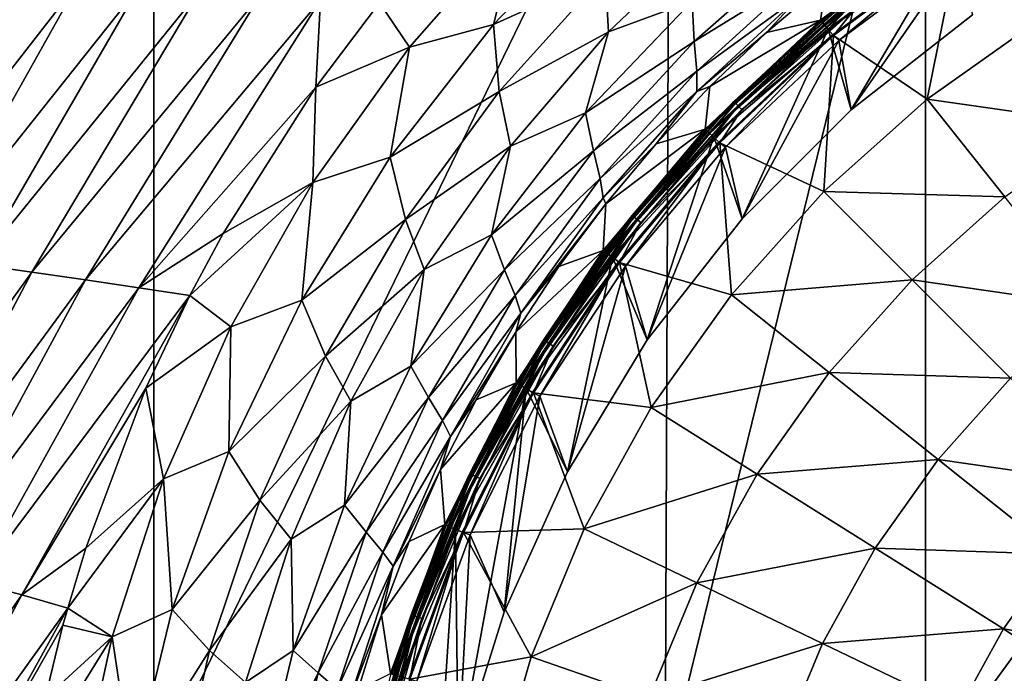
# Model space of a CAD drawing. Header units: metres. Extents: x -109 to 109, y -144 to 54.
# Tile 75 of 150: x -31 to -13, y -19 to -7. Entities that reach past the tile are written whole.
import ezdxf

# ---------------------------------------------------------------- set-up
doc = ezdxf.new("R2010")
doc.units = ezdxf.units.M
doc.layers.add('solid_20062313_XXX', color=7, linetype='CONTINUOUS')

msp = doc.modelspace()

# ---------------------------------------------------------------- linework, layer by layer
at = {"layer": 'solid_20062313_XXX'}
for points in [[(-37.733147, -1.138687, -19.118807), (-28.300293, -1.141772, -19.236681), (-37.808632, -20.625799, -19.117727)], [(-28.300293, -1.141772, -19.236681), (-28.300274, -20.625799, -19.236681), (-37.808632, -20.625799, -19.117727)], [(-28.300293, -1.141772, -19.236681), (-18.848183, -1.14398, -19.321012), (-28.300274, -20.625799, -19.236681)], [(-18.848183, -1.14398, -19.321012), (-18.923677, -20.625799, -19.320473), (-28.300274, -20.625799, -19.236681)], [(-18.848183, -1.14398, -19.321012), (-14.150348, -1.144748, -19.350346), (-18.923677, -20.625799, -19.320473)], [(-14.150348, -1.144748, -19.350346), (-14.15034, -20.625799, -19.350346), (-18.923677, -20.625799, -19.320473)], [(-14.150348, -1.144748, -19.350346), (0.037734, -1.145739, -19.388235), (-14.15034, -20.625799, -19.350346)], [(0.037734, -1.145739, -19.388235), (-0.037755, -20.625799, -19.388235), (-14.15034, -20.625799, -19.350346)], [(-22.073389, -6.826503, 19.884926), (-19.933857, -4.60371, 19.952274), (-21.603729, -4.94801, 19.672382)], [(-20.024212, -5.898013, 20.333088), (-19.933857, -4.60371, 19.952274), (-22.073389, -6.826503, 19.884926)], [(-23.615633, -7.241239, 19.608891), (-21.603729, -4.94801, 19.672382), (-24.163633, -6.42921, 19.527048)], [(-22.073389, -6.826503, 19.884926), (-21.603729, -4.94801, 19.672382), (-23.615633, -7.241239, 19.608891)], [(-15.971235, -6.043053, 25.119474), (-16.076689, -6.749547, 43.41309), (-13.743708, -5.012707, 43.41309)], [(-13.728603, -5.035673, 43.563995), (-13.743708, -5.012707, 43.41309), (-16.076689, -6.749547, 43.41309)], [(-13.728603, -5.035673, 43.563995), (-16.076689, -6.749547, 43.41309), (-16.059021, -6.770605, 43.563995)], [(-13.736742, -5.023266, 44.601746), (-16.068546, -6.759227, 44.601746), (-13.676782, -5.114441, 57.106159)], [(-15.57697, -6.376098, 44.524673), (-16.068546, -6.759227, 44.601746), (-13.736742, -5.023266, 44.601746)], [(-13.728603, -5.035673, 43.563995), (-16.059021, -6.770605, 43.563995), (-13.688867, -5.09609, 43.699963)], [(-19.964155, -6.963444, 20.860987), (-17.963314, -5.058868, 20.925922), (-20.024212, -5.898013, 20.333088)], [(-18.433336, -6.401295, 21.566368), (-17.963314, -5.058868, 20.925922), (-19.964155, -6.963444, 20.860987)], [(-16.068546, -6.759227, 44.601746), (-15.998404, -6.842823, 57.106159), (-13.676782, -5.114441, 57.106159)], [(-16.059021, -6.770605, 43.563995), (-16.012539, -6.826, 43.699963), (-13.688867, -5.09609, 43.699963)], [(-13.688867, -5.09609, 43.699963), (-16.012539, -6.826, 43.699963), (-13.628277, -5.188211, 43.807476)], [(-16.012539, -6.826, 43.699963), (-15.941664, -6.910465, 43.807476), (-13.628277, -5.188211, 43.807476)], [(-15.499568, -6.473157, 57.39056), (-13.676782, -5.114441, 57.106159), (-15.998404, -6.842823, 57.106159)], [(-13.628277, -5.188211, 43.807476), (-15.941664, -6.910465, 43.807476), (-13.552582, -5.3033, 43.876331)], [(-15.938105, -6.910845, 44.400002), (-13.624417, -5.188774, 44.400002), (-15.517008, -8.39381, 44.400002)], [(-15.509335, -6.46091, 44.415329), (-13.624417, -5.188774, 44.400002), (-15.938105, -6.910845, 44.400002)], [(-13.624417, -5.188774, 44.400002), (-13.292785, -6.65124, 44.400002), (-15.517008, -8.39381, 44.400002)], [(-18.393358, -7.137657, 22.33156), (-16.348951, -5.334809, 22.399582), (-18.433336, -6.401295, 21.566368)], [(-16.383455, -5.899714, 23.250563), (-16.348951, -5.334809, 22.399582), (-18.393358, -7.137657, 22.33156)], [(-15.941664, -6.910465, 43.807476), (-15.85312, -7.015987, 43.876331), (-13.552582, -5.3033, 43.876331)], [(-13.552582, -5.3033, 43.876331), (-15.85312, -7.015987, 43.876331), (-15.742554, -7.121662, 43.900002)], [(-14.12368, -8.198465, 60.597317), (-13.54108, -5.320766, 57.917698), (-15.839665, -7.031997, 57.917698)], [(-15.447577, -6.53835, 57.664677), (-15.839665, -7.031997, 57.917698), (-13.54108, -5.320766, 57.917698)], [(-13.552582, -5.3033, 43.876331), (-15.742554, -7.121662, 43.900002), (-13.452788, -5.419641, 43.900002)], [(-14.12368, -8.198465, 60.597317), (-12.051923, -6.728475, 60.597317), (-13.54108, -5.320766, 57.917698)], [(-15.517338, -8.394083, 43.900002), (-13.452788, -5.419641, 43.900002), (-15.742554, -7.121662, 43.900002)], [(-15.517338, -8.394083, 43.900002), (-13.292641, -6.651114, 43.900002), (-13.452788, -5.419641, 43.900002)], [(-21.972351, -8.056281, 20.268421), (-20.024212, -5.898013, 20.333088), (-22.073389, -6.826503, 19.884926)], [(-19.964155, -6.963444, 20.860987), (-20.024212, -5.898013, 20.333088), (-21.972351, -8.056281, 20.268421)], [(-18.347574, -7.681376, 23.183622), (-16.383455, -5.899714, 23.250563), (-18.393358, -7.137657, 22.33156)], [(-16.43508, -6.287202, 24.162561), (-16.383455, -5.899714, 23.250563), (-18.347574, -7.681376, 23.183622)], [(-33.50145, -10.966245, 19.307144), (-29.686939, -6.065843, 19.420649), (-30.800869, -5.995297, 19.399218)], [(-33.50145, -10.966245, 19.307144), (-32.511578, -11.096385, 19.323492), (-29.686939, -6.065843, 19.420649)], [(-32.511578, -11.096385, 19.323492), (-28.574209, -6.13886, 19.442041), (-29.686939, -6.065843, 19.420649)], [(-15.971235, -6.043053, 25.119474), (-17.066607, -6.974457, 25.082233), (-16.076689, -6.749547, 43.41309)], [(-16.43508, -6.287202, 24.162561), (-17.066607, -6.974457, 25.082233), (-15.971235, -6.043053, 25.119474)], [(-32.511578, -11.096385, 19.323492), (-31.523932, -11.231072, 19.339752), (-28.574209, -6.13886, 19.442041)], [(-31.523932, -11.231072, 19.339752), (-27.462749, -6.214303, 19.4634), (-28.574209, -6.13886, 19.442041)], [(-31.523932, -11.231072, 19.339752), (-30.538641, -11.370216, 19.355938), (-27.462749, -6.214303, 19.4634)], [(-30.538641, -11.370216, 19.355938), (-26.352633, -6.292122, 19.484734), (-27.462749, -6.214303, 19.4634)], [(-30.538641, -11.370216, 19.355938), (-29.555832, -11.513726, 19.372061), (-26.352633, -6.292122, 19.484734)], [(-29.555832, -11.513726, 19.372061), (-25.243933, -6.372272, 19.506046), (-26.352633, -6.292122, 19.484734)], [(-18.343328, -8.055774, 24.09643), (-16.43508, -6.287202, 24.162561), (-18.347574, -7.681376, 23.183622)], [(-18.343328, -8.055774, 24.09643), (-17.066607, -6.974457, 25.082233), (-16.43508, -6.287202, 24.162561)], [(-29.555832, -11.513726, 19.372061), (-28.57563, -11.66151, 19.38813), (-25.243933, -6.372272, 19.506046)], [(-28.57563, -11.66151, 19.38813), (-25.332832, -7.979116, 19.488869), (-25.243933, -6.372272, 19.506046)], [(-25.332832, -7.979116, 19.488869), (-24.163633, -6.42921, 19.527048), (-25.243933, -6.372272, 19.506046)], [(-23.615633, -7.241239, 19.608891), (-24.163633, -6.42921, 19.527048), (-25.332832, -7.979116, 19.488869)], [(-20.384539, -8.447533, 21.499365), (-18.433336, -6.401295, 21.566368), (-19.964155, -6.963444, 20.860987)], [(-18.393358, -7.137657, 22.33156), (-18.433336, -6.401295, 21.566368), (-20.384539, -8.447533, 21.499365)], [(-15.57697, -6.376098, 44.524673), (-17.666016, -8.242984, 44.524673), (-16.068546, -6.759227, 44.601746)], [(-17.635405, -8.273595, 44.459141), (-17.666016, -8.242984, 44.524673), (-15.57697, -6.376098, 44.524673)], [(-15.549978, -6.409944, 44.459141), (-17.635405, -8.273595, 44.459141), (-15.57697, -6.376098, 44.524673)], [(-17.58931, -8.31969, 44.415329), (-17.635405, -8.273595, 44.459141), (-15.549978, -6.409944, 44.459141)], [(-15.509335, -6.46091, 44.415329), (-17.58931, -8.31969, 44.415329), (-15.549978, -6.409944, 44.459141)], [(-15.509335, -6.46091, 44.415329), (-15.938105, -6.910845, 44.400002), (-17.58931, -8.31969, 44.415329)], [(-15.499568, -6.473157, 57.39056), (-15.998404, -6.842823, 57.106159), (-17.578234, -8.330767, 57.39056)], [(-15.499568, -6.473157, 57.39056), (-17.578234, -8.330767, 57.39056), (-15.447577, -6.53835, 57.664677)], [(-17.578234, -8.330767, 57.39056), (-17.519272, -8.389729, 57.664677), (-15.447577, -6.53835, 57.664677)], [(-15.447577, -6.53835, 57.664677), (-17.519272, -8.389729, 57.664677), (-15.839665, -7.031997, 57.917698)], [(-13.292785, -6.65124, 44.400002), (-13.292641, -6.651114, 43.900002), (-15.517338, -8.394083, 43.900002)], [(-15.517008, -8.39381, 44.400002), (-13.292785, -6.65124, 44.400002), (-15.517338, -8.394083, 43.900002)], [(-23.966162, -9.262751, 19.820045), (-22.073389, -6.826503, 19.884926), (-23.615633, -7.241239, 19.608891)], [(-21.972351, -8.056281, 20.268421), (-22.073389, -6.826503, 19.884926), (-23.966162, -9.262751, 19.820045)], [(-18.107693, -7.966142, 25.045712), (-18.192261, -8.745485, 43.41309), (-16.076689, -6.749547, 43.41309)], [(-16.059021, -6.770605, 43.563995), (-16.076689, -6.749547, 43.41309), (-18.192261, -8.745485, 43.41309)], [(-16.059021, -6.770605, 43.563995), (-18.192261, -8.745485, 43.41309), (-18.172268, -8.76435, 43.563995)], [(-16.068546, -6.759227, 44.601746), (-18.18305, -8.754157, 44.601746), (-15.998404, -6.842823, 57.106159)], [(-17.666016, -8.242984, 44.524673), (-18.18305, -8.754157, 44.601746), (-16.068546, -6.759227, 44.601746)], [(-18.18305, -8.754157, 44.601746), (-18.103678, -8.829044, 57.106159), (-15.998404, -6.842823, 57.106159)], [(-16.059021, -6.770605, 43.563995), (-18.172268, -8.76435, 43.563995), (-16.012539, -6.826, 43.699963)], [(-18.172268, -8.76435, 43.563995), (-18.119669, -8.813974, 43.699963), (-16.012539, -6.826, 43.699963)], [(-16.012539, -6.826, 43.699963), (-18.119669, -8.813974, 43.699963), (-15.941664, -6.910465, 43.807476)], [(-17.066607, -6.974457, 25.082233), (-18.107693, -7.966142, 25.045712), (-16.076689, -6.749547, 43.41309)], [(-17.578234, -8.330767, 57.39056), (-15.998404, -6.842823, 57.106159), (-18.103678, -8.829044, 57.106159)], [(-10.832715, -8.668832, 63.046638), (-12.051923, -6.728475, 60.597317), (-14.12368, -8.198465, 60.597317)], [(-21.764076, -9.059179, 20.798334), (-19.964155, -6.963444, 20.860987), (-21.972351, -8.056281, 20.268421)], [(-20.384539, -8.447533, 21.499365), (-19.964155, -6.963444, 20.860987), (-21.764076, -9.059179, 20.798334)], [(-18.343328, -8.055774, 24.09643), (-18.107693, -7.966142, 25.045712), (-17.066607, -6.974457, 25.082233)], [(-18.119669, -8.813974, 43.699963), (-18.039467, -8.88964, 43.807476), (-15.941664, -6.910465, 43.807476)], [(-15.941664, -6.910465, 43.807476), (-18.039467, -8.88964, 43.807476), (-15.85312, -7.015987, 43.876331)], [(-18.039467, -8.88964, 43.807476), (-17.939272, -8.98417, 43.876331), (-15.85312, -7.015987, 43.876331)], [(-18.036177, -8.889928, 44.400002), (-15.938105, -6.910845, 44.400002), (-17.515079, -10.391854, 44.400002)], [(-17.58931, -8.31969, 44.415329), (-15.938105, -6.910845, 44.400002), (-18.036177, -8.889928, 44.400002)], [(-15.85312, -7.015987, 43.876331), (-17.939272, -8.98417, 43.876331), (-17.818996, -9.078227, 43.900002)], [(-16.017824, -9.891176, 60.597317), (-15.839665, -7.031997, 57.917698), (-17.924051, -8.998513, 57.917698)], [(-17.519272, -8.389729, 57.664677), (-17.924051, -8.998513, 57.917698), (-15.839665, -7.031997, 57.917698)], [(-15.85312, -7.015987, 43.876331), (-17.818996, -9.078227, 43.900002), (-15.742554, -7.121662, 43.900002)], [(-15.938105, -6.910845, 44.400002), (-15.517008, -8.39381, 44.400002), (-17.515079, -10.391854, 44.400002)], [(-16.017824, -9.891176, 60.597317), (-14.12368, -8.198465, 60.597317), (-15.839665, -7.031997, 57.917698)], [(-20.240208, -9.142876, 22.265982), (-18.393358, -7.137657, 22.33156), (-20.384539, -8.447533, 21.499365)], [(-18.347574, -7.681376, 23.183622), (-18.393358, -7.137657, 22.33156), (-20.240208, -9.142876, 22.265982)], [(-17.514917, -10.391662, 43.900002), (-15.742554, -7.121662, 43.900002), (-17.818996, -9.078227, 43.900002)], [(-17.514917, -10.391662, 43.900002), (-15.517338, -8.394083, 43.900002), (-15.742554, -7.121662, 43.900002)], [(-25.384878, -9.726068, 19.547552), (-23.615633, -7.241239, 19.608891), (-25.332832, -7.979116, 19.488869)], [(-23.966162, -9.262751, 19.820045), (-23.615633, -7.241239, 19.608891), (-25.384878, -9.726068, 19.547552)], [(-20.11907, -9.655075, 23.119076), (-18.347574, -7.681376, 23.183622), (-20.240208, -9.142876, 22.265982)], [(-18.343328, -8.055774, 24.09643), (-18.347574, -7.681376, 23.183622), (-20.11907, -9.655075, 23.119076)], [(-28.57563, -11.66151, 19.38813), (-27.030678, -10.66283, 19.427906), (-25.332832, -7.979116, 19.488869)], [(-25.384878, -9.726068, 19.547552), (-25.332832, -7.979116, 19.488869), (-27.030678, -10.66283, 19.427906)], [(-23.688704, -10.402836, 20.206005), (-21.972351, -8.056281, 20.268421), (-23.966162, -9.262751, 19.820045)], [(-21.764076, -9.059179, 20.798334), (-21.972351, -8.056281, 20.268421), (-23.688704, -10.402836, 20.206005)], [(-20.062319, -10.00918, 24.03265), (-18.343328, -8.055774, 24.09643), (-20.11907, -9.655075, 23.119076)], [(-20.062319, -10.00918, 24.03265), (-19.091219, -9.014982, 25.009918), (-18.343328, -8.055774, 24.09643)], [(-18.107693, -7.966142, 25.045712), (-19.091219, -9.014982, 25.009918), (-18.192261, -8.745485, 43.41309)], [(-18.343328, -8.055774, 24.09643), (-19.091219, -9.014982, 25.009918), (-18.107693, -7.966142, 25.045712)], [(-17.666016, -8.242984, 44.524673), (-19.532902, -10.33203, 44.524673), (-18.18305, -8.754157, 44.601746)], [(-19.499056, -10.359022, 44.459141), (-19.532902, -10.33203, 44.524673), (-17.666016, -8.242984, 44.524673)], [(-17.635405, -8.273595, 44.459141), (-19.499056, -10.359022, 44.459141), (-17.666016, -8.242984, 44.524673)], [(-19.44809, -10.399666, 44.415329), (-19.499056, -10.359022, 44.459141), (-17.635405, -8.273595, 44.459141)], [(-17.58931, -8.31969, 44.415329), (-19.44809, -10.399666, 44.415329), (-17.635405, -8.273595, 44.459141)], [(-12.694888, -9.990114, 63.046638), (-14.12368, -8.198465, 60.597317), (-16.017824, -9.891176, 60.597317)], [(-12.694888, -9.990114, 63.046638), (-10.832715, -8.668832, 63.046638), (-14.12368, -8.198465, 60.597317)], [(-22.109625, -10.687726, 21.434803), (-20.384539, -8.447533, 21.499365), (-21.764076, -9.059179, 20.798334)], [(-20.240208, -9.142876, 22.265982), (-20.384539, -8.447533, 21.499365), (-22.109625, -10.687726, 21.434803)], [(-17.58931, -8.31969, 44.415329), (-18.036177, -8.889928, 44.400002), (-19.44809, -10.399666, 44.415329)], [(-17.578234, -8.330767, 57.39056), (-18.103678, -8.829044, 57.106159), (-19.435843, -10.409432, 57.39056)], [(-17.578234, -8.330767, 57.39056), (-19.435843, -10.409432, 57.39056), (-17.519272, -8.389729, 57.664677)], [(-19.435843, -10.409432, 57.39056), (-19.370649, -10.461422, 57.664677), (-17.519272, -8.389729, 57.664677)], [(-17.519272, -8.389729, 57.664677), (-19.370649, -10.461422, 57.664677), (-17.924051, -8.998513, 57.917698)], [(-17.515079, -10.391854, 44.400002), (-15.517008, -8.39381, 44.400002), (-17.514917, -10.391662, 43.900002)], [(-15.517008, -8.39381, 44.400002), (-15.517338, -8.394083, 43.900002), (-17.514917, -10.391662, 43.900002)], [(-20.014076, -10.117672, 24.97484), (-20.061813, -10.973531, 43.41309), (-18.192261, -8.745485, 43.41309)], [(-18.172268, -8.76435, 43.563995), (-18.192261, -8.745485, 43.41309), (-20.061813, -10.973531, 43.41309)], [(-18.172268, -8.76435, 43.563995), (-20.061813, -10.973531, 43.41309), (-20.039764, -10.989947, 43.563995)], [(-18.18305, -8.754157, 44.601746), (-20.051661, -10.981077, 44.601746), (-18.103678, -8.829044, 57.106159)], [(-19.532902, -10.33203, 44.524673), (-20.051661, -10.981077, 44.601746), (-18.18305, -8.754157, 44.601746)], [(-20.051661, -10.981077, 44.601746), (-19.964142, -11.04626, 57.106159), (-18.103678, -8.829044, 57.106159)], [(-18.172268, -8.76435, 43.563995), (-20.039764, -10.989947, 43.563995), (-18.119669, -8.813974, 43.699963)], [(-20.039764, -10.989947, 43.563995), (-19.981762, -11.03313, 43.699963), (-18.119669, -8.813974, 43.699963)], [(-19.091219, -9.014982, 25.009918), (-20.014076, -10.117672, 24.97484), (-18.192261, -8.745485, 43.41309)], [(-18.119669, -8.813974, 43.699963), (-19.981762, -11.03313, 43.699963), (-18.039467, -8.88964, 43.807476)], [(-19.435843, -10.409432, 57.39056), (-18.103678, -8.829044, 57.106159), (-19.964142, -11.04626, 57.106159)], [(-20.062319, -10.00918, 24.03265), (-20.014076, -10.117672, 24.97484), (-19.091219, -9.014982, 25.009918)], [(-19.981762, -11.03313, 43.699963), (-19.893318, -11.098973, 43.807476), (-18.039467, -8.88964, 43.807476)], [(-18.039467, -8.88964, 43.807476), (-19.893318, -11.098973, 43.807476), (-17.939272, -8.98417, 43.876331)], [(-19.893318, -11.098973, 43.807476), (-19.782825, -11.181231, 43.876331), (-17.939272, -8.98417, 43.876331)], [(-19.890089, -11.098974, 44.400002), (-18.036177, -8.889928, 44.400002), (-19.257887, -12.616386, 44.400002)], [(-19.44809, -10.399666, 44.415329), (-18.036177, -8.889928, 44.400002), (-19.890089, -11.098974, 44.400002)], [(-17.939272, -8.98417, 43.876331), (-19.782825, -11.181231, 43.876331), (-19.653534, -11.262154, 43.900002)], [(-17.710535, -11.78532, 60.597317), (-17.924051, -8.998513, 57.917698), (-19.766058, -11.193729, 57.917698)], [(-19.370649, -10.461422, 57.664677), (-19.766058, -11.193729, 57.917698), (-17.924051, -8.998513, 57.917698)], [(-17.939272, -8.98417, 43.876331), (-19.653534, -11.262154, 43.900002), (-17.818996, -9.078227, 43.900002)], [(-18.036177, -8.889928, 44.400002), (-17.515079, -10.391854, 44.400002), (-19.257887, -12.616386, 44.400002)], [(-17.710535, -11.78532, 60.597317), (-16.017824, -9.891176, 60.597317), (-17.924051, -8.998513, 57.917698)], [(-23.344681, -11.324617, 20.737757), (-21.764076, -9.059179, 20.798334), (-23.688704, -10.402836, 20.206005)], [(-22.109625, -10.687726, 21.434803), (-21.764076, -9.059179, 20.798334), (-23.344681, -11.324617, 20.737757)], [(-21.869381, -11.32867, 22.202728), (-20.240208, -9.142876, 22.265982), (-22.109625, -10.687726, 21.434803)], [(-20.11907, -9.655075, 23.119076), (-20.240208, -9.142876, 22.265982), (-21.869381, -11.32867, 22.202728)], [(-19.257885, -12.61636, 43.900002), (-17.818996, -9.078227, 43.900002), (-19.653534, -11.262154, 43.900002)], [(-19.257885, -12.61636, 43.900002), (-17.514917, -10.391662, 43.900002), (-17.818996, -9.078227, 43.900002)], [(-25.590782, -11.884666, 19.757204), (-23.966162, -9.262751, 19.820045), (-25.384878, -9.726068, 19.547552)], [(-23.688704, -10.402836, 20.206005), (-23.966162, -9.262751, 19.820045), (-25.590782, -11.884666, 19.757204)], [(-25.384878, -9.726068, 19.547552), (-27.030678, -10.66283, 19.427906), (-27.641886, -11.801215, 19.403503)], [(-26.893183, -12.376454, 19.487844), (-25.384878, -9.726068, 19.547552), (-27.641886, -11.801215, 19.403503)], [(-25.590782, -11.884666, 19.757204), (-25.384878, -9.726068, 19.547552), (-26.893183, -12.376454, 19.487844)], [(-21.679136, -11.799908, 23.056767), (-20.11907, -9.655075, 23.119076), (-21.869381, -11.32867, 22.202728)], [(-20.062319, -10.00918, 24.03265), (-20.11907, -9.655075, 23.119076), (-21.679136, -11.799908, 23.056767)], [(-14.397415, -11.511585, 63.046638), (-16.017824, -9.891176, 60.597317), (-17.710535, -11.78532, 60.597317)], [(-14.397415, -11.511585, 63.046638), (-12.694888, -9.990114, 63.046638), (-16.017824, -9.891176, 60.597317)], [(-21.574167, -12.127174, 23.971039), (-20.062319, -10.00918, 24.03265), (-21.679136, -11.799908, 23.056767)], [(-21.574167, -12.127174, 23.971039), (-20.014076, -10.117672, 24.97484), (-20.062319, -10.00918, 24.03265)], [(-11.101975, -11.987563, 65.219986), (-12.694888, -9.990114, 63.046638), (-14.397415, -11.511585, 63.046638)], [(-21.574167, -12.127174, 23.971039), (-20.873323, -11.270705, 24.940437), (-20.014076, -10.117672, 24.97484)], [(-20.014076, -10.117672, 24.97484), (-20.873323, -11.270705, 24.940437), (-20.061813, -10.973531, 43.41309)], [(-25.155029, -12.912464, 20.145346), (-23.688704, -10.402836, 20.206005), (-25.590782, -11.884666, 19.757204)], [(-23.344681, -11.324617, 20.737757), (-23.688704, -10.402836, 20.206005), (-25.155029, -12.912464, 20.145346)], [(-19.532902, -10.33203, 44.524673), (-21.15415, -12.616966, 44.524673), (-20.051661, -10.981077, 44.601746)], [(-21.117495, -12.639998, 44.459141), (-21.15415, -12.616966, 44.524673), (-19.532902, -10.33203, 44.524673)], [(-19.499056, -10.359022, 44.459141), (-21.117495, -12.639998, 44.459141), (-19.532902, -10.33203, 44.524673)], [(-21.0623, -12.674681, 44.415329), (-21.117495, -12.639998, 44.459141), (-19.499056, -10.359022, 44.459141)], [(-19.44809, -10.399666, 44.415329), (-21.0623, -12.674681, 44.415329), (-19.499056, -10.359022, 44.459141)], [(-19.44809, -10.399666, 44.415329), (-19.890089, -11.098974, 44.400002), (-21.0623, -12.674681, 44.415329)], [(-19.435843, -10.409432, 57.39056), (-19.964142, -11.04626, 57.106159), (-21.049036, -12.683014, 57.39056)], [(-19.435843, -10.409432, 57.39056), (-21.049036, -12.683014, 57.39056), (-19.370649, -10.461422, 57.664677)], [(-21.049036, -12.683014, 57.39056), (-20.978432, -12.727378, 57.664677), (-19.370649, -10.461422, 57.664677)], [(-19.370649, -10.461422, 57.664677), (-20.978432, -12.727378, 57.664677), (-19.766058, -11.193729, 57.917698)], [(-19.257887, -12.616386, 44.400002), (-17.515079, -10.391854, 44.400002), (-19.257885, -12.61636, 43.900002)], [(-17.515079, -10.391854, 44.400002), (-17.514917, -10.391662, 43.900002), (-19.257885, -12.61636, 43.900002)], [(-28.57563, -11.66151, 19.38813), (-27.641886, -11.801215, 19.403503), (-27.030678, -10.66283, 19.427906)], [(-23.589289, -13.096665, 21.372238), (-22.109625, -10.687726, 21.434803), (-23.344681, -11.324617, 20.737757)], [(-21.869381, -11.32867, 22.202728), (-22.109625, -10.687726, 21.434803), (-23.589289, -13.096665, 21.372238)], [(-21.666208, -12.470407, 24.906633), (-21.660065, -13.403554, 43.41309), (-20.061813, -10.973531, 43.41309)], [(-20.873323, -11.270705, 24.940437), (-21.666208, -12.470407, 24.906633), (-20.061813, -10.973531, 43.41309)], [(-20.039764, -10.989947, 43.563995), (-20.061813, -10.973531, 43.41309), (-21.660065, -13.403554, 43.41309)], [(-20.039764, -10.989947, 43.563995), (-21.660065, -13.403554, 43.41309), (-21.636259, -13.417299, 43.563995)], [(-20.051661, -10.981077, 44.601746), (-21.649105, -13.409872, 44.601746), (-19.964142, -11.04626, 57.106159)], [(-21.15415, -12.616966, 44.524673), (-21.649105, -13.409872, 44.601746), (-20.051661, -10.981077, 44.601746)], [(-20.039764, -10.989947, 43.563995), (-21.636259, -13.417299, 43.563995), (-19.981762, -11.03313, 43.699963)], [(-21.649105, -13.409872, 44.601746), (-21.554613, -13.464456, 57.106159), (-19.964142, -11.04626, 57.106159)], [(-21.636259, -13.417299, 43.563995), (-21.573635, -13.453456, 43.699963), (-19.981762, -11.03313, 43.699963)], [(-19.981762, -11.03313, 43.699963), (-21.573635, -13.453456, 43.699963), (-19.893318, -11.098973, 43.807476)], [(-21.573635, -13.453456, 43.699963), (-21.478146, -13.508587, 43.807476), (-19.893318, -11.098973, 43.807476)], [(-21.049036, -12.683014, 57.39056), (-19.964142, -11.04626, 57.106159), (-21.554613, -13.464456, 57.106159)], [(-19.893318, -11.098973, 43.807476), (-21.478146, -13.508587, 43.807476), (-19.782825, -11.181231, 43.876331)], [(-21.478146, -13.508587, 43.807476), (-21.35885, -13.577461, 43.876331), (-19.782825, -11.181231, 43.876331)], [(-21.475166, -13.508584, 44.400002), (-19.890089, -11.098974, 44.400002), (-20.719683, -15.034528, 44.400002)], [(-21.0623, -12.674681, 44.415329), (-19.890089, -11.098974, 44.400002), (-21.475166, -13.508584, 44.400002)], [(-19.782825, -11.181231, 43.876331), (-21.35885, -13.577461, 43.876331), (-21.2222, -13.644813, 43.900002)], [(-19.180525, -13.857078, 60.597317), (-19.766058, -11.193729, 57.917698), (-21.340746, -13.587931, 57.917698)], [(-20.978432, -12.727378, 57.664677), (-21.340746, -13.587931, 57.917698), (-19.766058, -11.193729, 57.917698)], [(-19.782825, -11.181231, 43.876331), (-21.2222, -13.644813, 43.900002), (-19.653534, -11.262154, 43.900002)], [(-19.890089, -11.098974, 44.400002), (-19.257887, -12.616386, 44.400002), (-20.719683, -15.034528, 44.400002)], [(-19.180525, -13.857078, 60.597317), (-17.710535, -11.78532, 60.597317), (-19.766058, -11.193729, 57.917698)], [(-34.176773, -16.415621, 19.235531), (-30.538641, -11.370216, 19.355938), (-31.523932, -11.231072, 19.339752)], [(-34.176773, -16.415621, 19.235531), (-33.307472, -16.625254, 19.24621), (-30.538641, -11.370216, 19.355938)], [(-33.307472, -16.625254, 19.24621), (-29.555832, -11.513726, 19.372061), (-30.538641, -11.370216, 19.355938)], [(-24.689976, -13.736558, 20.678717), (-23.344681, -11.324617, 20.737757), (-25.155029, -12.912464, 20.145346)], [(-23.589289, -13.096665, 21.372238), (-23.344681, -11.324617, 20.737757), (-24.689976, -13.736558, 20.678717)], [(-23.263245, -13.671284, 22.141321), (-21.869381, -11.32867, 22.202728), (-23.589289, -13.096665, 21.372238)], [(-21.679136, -11.799908, 23.056767), (-21.869381, -11.32867, 22.202728), (-23.263245, -13.671284, 22.141321)], [(-21.574167, -12.127174, 23.971039), (-21.666208, -12.470407, 24.906633), (-20.873323, -11.270705, 24.940437)], [(-20.719612, -15.034404, 43.900002), (-19.653534, -11.262154, 43.900002), (-21.2222, -13.644813, 43.900002)], [(-20.719612, -15.034404, 43.900002), (-19.257885, -12.61636, 43.900002), (-19.653534, -11.262154, 43.900002)], [(-33.307472, -16.625254, 19.24621), (-32.442017, -16.841413, 19.256779), (-29.555832, -11.513726, 19.372061)], [(-32.442017, -16.841413, 19.256779), (-28.57563, -11.66151, 19.38813), (-29.555832, -11.513726, 19.372061)], [(-15.918886, -13.214112, 63.046638), (-14.397415, -11.511585, 63.046638), (-17.710535, -11.78532, 60.597317)], [(-12.590876, -13.318125, 65.219986), (-14.397415, -11.511585, 63.046638), (-15.918886, -13.214112, 63.046638)], [(-12.590876, -13.318125, 65.219986), (-11.101975, -11.987563, 65.219986), (-14.397415, -11.511585, 63.046638)], [(-32.442017, -16.841413, 19.256779), (-31.580568, -17.063948, 19.26725), (-28.57563, -11.66151, 19.38813)], [(-31.580568, -17.063948, 19.26725), (-27.641886, -11.801215, 19.403503), (-28.57563, -11.66151, 19.38813)], [(-31.580568, -17.063948, 19.26725), (-30.723251, -17.292685, 19.277641), (-27.641886, -11.801215, 19.403503)], [(-30.723251, -17.292685, 19.277641), (-28.445927, -13.502716, 19.368191), (-27.641886, -11.801215, 19.403503)], [(-26.893183, -12.376454, 19.487844), (-27.641886, -11.801215, 19.403503), (-28.445927, -13.502716, 19.368191)], [(-26.929127, -14.662392, 19.695564), (-25.590782, -11.884666, 19.757204), (-26.893183, -12.376454, 19.487844)], [(-25.155029, -12.912464, 20.145346), (-25.590782, -11.884666, 19.757204), (-26.929127, -14.662392, 19.695564)], [(-23.011305, -14.093195, 22.996191), (-21.679136, -11.799908, 23.056767), (-23.263245, -13.671284, 22.141321)], [(-21.574167, -12.127174, 23.971039), (-21.679136, -11.799908, 23.056767), (-23.011305, -14.093195, 22.996191)], [(-15.918886, -13.214112, 63.046638), (-17.710535, -11.78532, 60.597317), (-19.180525, -13.857078, 60.597317)], [(-22.863224, -14.387854, 23.911077), (-21.574167, -12.127174, 23.971039), (-23.011305, -14.093195, 22.996191)], [(-22.863224, -14.387854, 23.911077), (-21.666208, -12.470407, 24.906633), (-21.574167, -12.127174, 23.971039)], [(-28.125185, -15.164701, 19.428913), (-26.893183, -12.376454, 19.487844), (-28.445927, -13.502716, 19.368191)], [(-26.929127, -14.662392, 19.695564), (-26.893183, -12.376454, 19.487844), (-28.125185, -15.164701, 19.428913)], [(-22.863224, -14.387854, 23.911077), (-22.390245, -13.713027, 24.87331), (-21.666208, -12.470407, 24.906633)], [(-21.15415, -12.616966, 44.524673), (-22.509373, -15.069057, 44.524673), (-21.649105, -13.409872, 44.601746)], [(-22.470369, -15.08784, 44.459141), (-22.509373, -15.069057, 44.524673), (-21.15415, -12.616966, 44.524673)], [(-21.117495, -12.639998, 44.459141), (-22.470369, -15.08784, 44.459141), (-21.15415, -12.616966, 44.524673)], [(-21.666208, -12.470407, 24.906633), (-22.390245, -13.713027, 24.87331), (-21.660065, -13.403554, 43.41309)], [(-20.719683, -15.034528, 44.400002), (-19.257887, -12.616386, 44.400002), (-20.719612, -15.034404, 43.900002)], [(-19.257887, -12.616386, 44.400002), (-19.257885, -12.61636, 43.900002), (-20.719612, -15.034404, 43.900002)], [(-22.411638, -15.116124, 44.415329), (-22.470369, -15.08784, 44.459141), (-21.117495, -12.639998, 44.459141)], [(-21.0623, -12.674681, 44.415329), (-22.411638, -15.116124, 44.415329), (-21.117495, -12.639998, 44.459141)], [(-21.0623, -12.674681, 44.415329), (-21.475166, -13.508584, 44.400002), (-22.411638, -15.116124, 44.415329)], [(-21.049036, -12.683014, 57.39056), (-21.554613, -13.464456, 57.106159), (-22.397524, -15.122921, 57.39056)], [(-21.049036, -12.683014, 57.39056), (-22.397524, -15.122921, 57.39056), (-20.978432, -12.727378, 57.664677)], [(-22.397524, -15.122921, 57.39056), (-22.322397, -15.159101, 57.664677), (-20.978432, -12.727378, 57.664677)], [(-20.978432, -12.727378, 57.664677), (-22.322397, -15.159101, 57.664677), (-21.340746, -13.587931, 57.917698)], [(-26.355951, -15.558264, 20.085587), (-25.155029, -12.912464, 20.145346), (-26.929127, -14.662392, 19.695564)], [(-24.689976, -13.736558, 20.678717), (-25.155029, -12.912464, 20.145346), (-26.355951, -15.558264, 20.085587)], [(-24.807138, -15.647296, 21.310831), (-23.589289, -13.096665, 21.372238), (-24.689976, -13.736558, 20.678717)], [(-23.263245, -13.671284, 22.141321), (-23.589289, -13.096665, 21.372238), (-24.807138, -15.647296, 21.310831)], [(-17.240168, -15.076284, 63.046638), (-15.918886, -13.214112, 63.046638), (-19.180525, -13.857078, 60.597317)], [(-13.921437, -14.807024, 65.219986), (-15.918886, -13.214112, 63.046638), (-17.240168, -15.076284, 63.046638)], [(-13.921437, -14.807024, 65.219986), (-12.590876, -13.318125, 65.219986), (-15.918886, -13.214112, 63.046638)], [(-13.921437, -14.807024, 65.219986), (-10.621561, -15.287439, 67.089264), (-12.590876, -13.318125, 65.219986)], [(-30.723251, -17.292685, 19.277641), (-29.551596, -16.436903, 19.309366), (-28.445927, -13.502716, 19.368191)], [(-28.125185, -15.164701, 19.428913), (-28.445927, -13.502716, 19.368191), (-29.551596, -16.436903, 19.309366)], [(-23.043098, -14.994579, 24.840326), (-22.965401, -16.002691, 43.41309), (-21.660065, -13.403554, 43.41309)], [(-22.390245, -13.713027, 24.87331), (-23.043098, -14.994579, 24.840326), (-21.660065, -13.403554, 43.41309)], [(-21.636259, -13.417299, 43.563995), (-21.660065, -13.403554, 43.41309), (-22.965401, -16.002691, 43.41309)], [(-21.636259, -13.417299, 43.563995), (-22.965401, -16.002691, 43.41309), (-22.940161, -16.01358, 43.563995)], [(-21.649105, -13.409872, 44.601746), (-22.953783, -16.007696, 44.601746), (-21.554613, -13.464456, 57.106159)], [(-22.509373, -15.069057, 44.524673), (-22.953783, -16.007696, 44.601746), (-21.649105, -13.409872, 44.601746)], [(-22.953783, -16.007696, 44.601746), (-22.853588, -16.050932, 57.106159), (-21.554613, -13.464456, 57.106159)], [(-21.636259, -13.417299, 43.563995), (-22.940161, -16.01358, 43.563995), (-21.573635, -13.453456, 43.699963)], [(-22.940161, -16.01358, 43.563995), (-22.873762, -16.042223, 43.699963), (-21.573635, -13.453456, 43.699963)], [(-21.573635, -13.453456, 43.699963), (-22.873762, -16.042223, 43.699963), (-21.478146, -13.508587, 43.807476)], [(-22.873762, -16.042223, 43.699963), (-22.772518, -16.085894, 43.807476), (-21.478146, -13.508587, 43.807476)], [(-22.397524, -15.122921, 57.39056), (-21.554613, -13.464456, 57.106159), (-22.853588, -16.050932, 57.106159)], [(-21.478146, -13.508587, 43.807476), (-22.772518, -16.085894, 43.807476), (-21.35885, -13.577461, 43.876331)], [(-22.76972, -16.085949, 44.400002), (-21.475166, -13.508584, 44.400002), (-22.720026, -20.308969, 44.400002)], [(-22.411638, -15.116124, 44.415329), (-21.475166, -13.508584, 44.400002), (-22.76972, -16.085949, 44.400002)], [(-21.475166, -13.508584, 44.400002), (-21.879332, -17.611147, 44.400002), (-22.720026, -20.308969, 44.400002)], [(-21.475166, -13.508584, 44.400002), (-20.719683, -15.034528, 44.400002), (-21.879332, -17.611147, 44.400002)], [(-24.406837, -16.145308, 22.08091), (-23.263245, -13.671284, 22.141321), (-24.807138, -15.647296, 21.310831)], [(-23.011305, -14.093195, 22.996191), (-23.263245, -13.671284, 22.141321), (-24.406837, -16.145308, 22.08091)], [(-22.863224, -14.387854, 23.911077), (-23.043098, -14.994579, 24.840326), (-22.390245, -13.713027, 24.87331)], [(-22.772518, -16.085894, 43.807476), (-22.646034, -16.140455, 43.876331), (-21.35885, -13.577461, 43.876331)], [(-21.35885, -13.577461, 43.876331), (-22.646034, -16.140455, 43.876331), (-22.503412, -16.193653, 43.900002)], [(-20.409309, -16.080395, 60.597317), (-21.340746, -13.587931, 57.917698), (-22.626835, -16.148745, 57.917698)], [(-22.322397, -15.159101, 57.664677), (-22.626835, -16.148745, 57.917698), (-21.340746, -13.587931, 57.917698)], [(-21.35885, -13.577461, 43.876331), (-22.503412, -16.193653, 43.900002), (-21.2222, -13.644813, 43.900002)], [(-21.879181, -17.610706, 43.900002), (-21.2222, -13.644813, 43.900002), (-22.503412, -16.193653, 43.900002)], [(-21.879181, -17.610706, 43.900002), (-20.719612, -15.034404, 43.900002), (-21.2222, -13.644813, 43.900002)], [(-20.409309, -16.080395, 60.597317), (-19.180525, -13.857078, 60.597317), (-21.340746, -13.587931, 57.917698)], [(-25.786514, -16.270378, 20.620356), (-24.689976, -13.736558, 20.678717), (-26.355951, -15.558264, 20.085587)], [(-24.807138, -15.647296, 21.310831), (-24.689976, -13.736558, 20.678717), (-25.786514, -16.270378, 20.620356)], [(-17.240168, -15.076284, 63.046638), (-19.180525, -13.857078, 60.597317), (-20.409309, -16.080395, 60.597317)], [(-24.101597, -16.510736, 22.936493), (-23.011305, -14.093195, 22.996191), (-24.406837, -16.145308, 22.08091)], [(-22.863224, -14.387854, 23.911077), (-23.011305, -14.093195, 22.996191), (-24.101597, -16.510736, 22.936493)], [(-23.916172, -16.767891, 23.851904), (-22.863224, -14.387854, 23.911077), (-24.101597, -16.510736, 22.936493)], [(-23.916172, -16.767891, 23.851904), (-23.043098, -14.994579, 24.840326), (-22.863224, -14.387854, 23.911077)], [(-27.966549, -17.564503, 19.633949), (-26.929127, -14.662392, 19.695564), (-28.125185, -15.164701, 19.428913)], [(-26.355951, -15.558264, 20.085587), (-26.929127, -14.662392, 19.695564), (-27.966549, -17.564503, 19.633949)], [(-15.076929, -16.435537, 65.219986), (-13.921437, -14.807024, 65.219986), (-17.240168, -15.076284, 63.046638)], [(-15.076929, -16.435537, 65.219986), (-11.744012, -16.543463, 67.089264), (-13.921437, -14.807024, 65.219986)], [(-13.921437, -14.807024, 65.219986), (-11.744012, -16.543463, 67.089264), (-10.621561, -15.287439, 67.089264)], [(-28.125185, -15.164701, 19.428913), (-29.551596, -16.436903, 19.309366), (-29.881907, -17.537222, 19.287634)], [(-29.068594, -18.061922, 19.369658), (-28.125185, -15.164701, 19.428913), (-29.881907, -17.537222, 19.287634)], [(-27.966549, -17.564503, 19.633949), (-28.125185, -15.164701, 19.428913), (-29.068594, -18.061922, 19.369658)], [(-23.916172, -16.767891, 23.851904), (-23.622675, -16.310982, 24.807512), (-23.043098, -14.994579, 24.840326)], [(-23.043098, -14.994579, 24.840326), (-23.622675, -16.310982, 24.807512), (-22.965401, -16.002691, 43.41309)], [(-22.509373, -15.069057, 44.524673), (-23.581528, -17.657467, 44.524673), (-22.953783, -16.007696, 44.601746)], [(-23.540667, -17.671764, 44.459141), (-23.581528, -17.657467, 44.524673), (-22.509373, -15.069057, 44.524673)], [(-22.470369, -15.08784, 44.459141), (-23.540667, -17.671764, 44.459141), (-22.509373, -15.069057, 44.524673)], [(-23.479136, -17.693295, 44.415329), (-23.540667, -17.671764, 44.459141), (-22.470369, -15.08784, 44.459141)], [(-22.411638, -15.116124, 44.415329), (-23.479136, -17.693295, 44.415329), (-22.470369, -15.08784, 44.459141)], [(-22.411638, -15.116124, 44.415329), (-22.76972, -16.085949, 44.400002), (-23.479136, -17.693295, 44.415329)], [(-22.397524, -15.122921, 57.39056), (-22.853588, -16.050932, 57.106159), (-23.464352, -17.698469, 57.39056)], [(-22.397524, -15.122921, 57.39056), (-23.464352, -17.698469, 57.39056), (-22.322397, -15.159101, 57.664677)], [(-23.464352, -17.698469, 57.39056), (-23.385645, -17.726009, 57.664677), (-22.322397, -15.159101, 57.664677)], [(-22.322397, -15.159101, 57.664677), (-23.385645, -17.726009, 57.664677), (-22.626835, -16.148745, 57.917698)], [(-21.879332, -17.611147, 44.400002), (-20.719683, -15.034528, 44.400002), (-21.879181, -17.610706, 43.900002)], [(-20.719683, -15.034528, 44.400002), (-20.719612, -15.034404, 43.900002), (-21.879181, -17.610706, 43.900002)], [(-18.344645, -17.074684, 63.046638), (-17.240168, -15.076284, 63.046638), (-20.409309, -16.080395, 60.597317)], [(-15.076929, -16.435537, 65.219986), (-17.240168, -15.076284, 63.046638), (-18.344645, -17.074684, 63.046638)], [(-27.279114, -18.312084, 20.025604), (-26.355951, -15.558264, 20.085587), (-27.966549, -17.564503, 19.633949)], [(-25.786514, -16.270378, 20.620356), (-26.355951, -15.558264, 20.085587), (-27.279114, -18.312084, 20.025604)], [(-25.749861, -18.311117, 21.249405), (-24.807138, -15.647296, 21.310831), (-25.786514, -16.270378, 20.620356)], [(-24.406837, -16.145308, 22.08091), (-24.807138, -15.647296, 21.310831), (-25.749861, -18.311117, 21.249405)], [(-24.127138, -17.658073, 24.774681), (-23.960169, -18.735796, 43.41309), (-22.965401, -16.002691, 43.41309)], [(-23.622675, -16.310982, 24.807512), (-24.127138, -17.658073, 24.774681), (-22.965401, -16.002691, 43.41309)], [(-22.940161, -16.01358, 43.563995), (-22.965401, -16.002691, 43.41309), (-23.960169, -18.735796, 43.41309)], [(-22.940161, -16.01358, 43.563995), (-23.960169, -18.735796, 43.41309), (-23.933836, -18.743679, 43.563995)], [(-22.953783, -16.007696, 44.601746), (-23.94805, -18.73942, 44.601746), (-22.853588, -16.050932, 57.106159)], [(-23.581528, -17.657467, 44.524673), (-23.94805, -18.73942, 44.601746), (-22.953783, -16.007696, 44.601746)], [(-23.94805, -18.73942, 44.601746), (-23.843513, -18.770727, 57.106159), (-22.853588, -16.050932, 57.106159)], [(-22.940161, -16.01358, 43.563995), (-23.933836, -18.743679, 43.563995), (-22.873762, -16.042223, 43.699963)], [(-23.933836, -18.743679, 43.563995), (-23.864561, -18.76442, 43.699963), (-22.873762, -16.042223, 43.699963)], [(-22.873762, -16.042223, 43.699963), (-23.864561, -18.76442, 43.699963), (-22.772518, -16.085894, 43.807476)], [(-23.464352, -17.698469, 57.39056), (-22.853588, -16.050932, 57.106159), (-23.843513, -18.770727, 57.106159)], [(-25.288002, -18.724028, 22.020342), (-24.406837, -16.145308, 22.08091), (-25.749861, -18.311117, 21.249405)], [(-24.101597, -16.510736, 22.936493), (-24.406837, -16.145308, 22.08091), (-25.288002, -18.724028, 22.020342)], [(-23.864561, -18.76442, 43.699963), (-23.758932, -18.796043, 43.807476), (-22.772518, -16.085894, 43.807476)], [(-22.772518, -16.085894, 43.807476), (-23.758932, -18.796043, 43.807476), (-22.646034, -16.140455, 43.876331)], [(-23.758932, -18.796043, 43.807476), (-23.626968, -18.83555, 43.876331), (-22.646034, -16.140455, 43.876331)], [(-23.756182, -18.795891, 44.400002), (-22.76972, -16.085949, 44.400002), (-23.229395, -23.088568, 44.400002)], [(-23.479136, -17.693295, 44.415329), (-22.76972, -16.085949, 44.400002), (-23.756182, -18.795891, 44.400002)], [(-22.646034, -16.140455, 43.876331), (-23.626968, -18.83555, 43.876331), (-23.479706, -18.873735, 43.900002)], [(-21.381433, -18.427313, 60.597317), (-22.626835, -16.148745, 57.917698), (-23.606936, -18.841553, 57.917698)], [(-23.385645, -17.726009, 57.664677), (-23.606936, -18.841553, 57.917698), (-22.626835, -16.148745, 57.917698)], [(-22.646034, -16.140455, 43.876331), (-23.479706, -18.873735, 43.900002), (-22.503412, -16.193653, 43.900002)], [(-22.720156, -20.309584, 43.900002), (-22.503412, -16.193653, 43.900002), (-23.479706, -18.873735, 43.900002)], [(-22.76972, -16.085949, 44.400002), (-22.720026, -20.308969, 44.400002), (-23.229395, -23.088568, 44.400002)], [(-22.720156, -20.309584, 43.900002), (-21.879181, -17.610706, 43.900002), (-22.503412, -16.193653, 43.900002)], [(-21.381433, -18.427313, 60.597317), (-20.409309, -16.080395, 60.597317), (-22.626835, -16.148745, 57.917698)], [(-18.344645, -17.074684, 63.046638), (-20.409309, -16.080395, 60.597317), (-21.381433, -18.427313, 60.597317)], [(-26.623522, -18.900402, 20.561596), (-25.786514, -16.270378, 20.620356), (-27.279114, -18.312084, 20.025604)], [(-25.749861, -18.311117, 21.249405), (-25.786514, -16.270378, 20.620356), (-26.623522, -18.900402, 20.561596)], [(-23.916172, -16.767891, 23.851904), (-24.127138, -17.658073, 24.774681), (-23.622675, -16.310982, 24.807512)], [(-30.723251, -17.292685, 19.277641), (-29.881907, -17.537222, 19.287634), (-29.551596, -16.436903, 19.309366)], [(-24.938625, -19.0271, 22.876541), (-24.101597, -16.510736, 22.936493), (-25.288002, -18.724028, 22.020342)], [(-23.916172, -16.767891, 23.851904), (-24.101597, -16.510736, 22.936493), (-24.938625, -19.0271, 22.876541)], [(-16.04282, -18.183186, 65.219986), (-15.076929, -16.435537, 65.219986), (-18.344645, -17.074684, 63.046638)], [(-16.04282, -18.183186, 65.219986), (-12.718776, -17.917263, 67.089264), (-15.076929, -16.435537, 65.219986)], [(-15.076929, -16.435537, 65.219986), (-12.718776, -17.917263, 67.089264), (-11.744012, -16.543463, 67.089264)], [(-11.744012, -16.543463, 67.089264), (-12.718776, -17.917263, 67.089264), (-9.475888, -18.478279, 68.630318)], [(-24.722137, -19.24275, 23.792408), (-23.916172, -16.767891, 23.851904), (-24.938625, -19.0271, 22.876541)], [(-24.722137, -19.24275, 23.792408), (-24.127138, -17.658073, 24.774681), (-23.916172, -16.767891, 23.851904)], [(-34.474617, -22.65797, 19.134895), (-30.723251, -17.292685, 19.277641), (-31.580568, -17.063948, 19.26725)], [(-19.218426, -19.184181, 63.046638), (-18.344645, -17.074684, 63.046638), (-21.381433, -18.427313, 60.597317)], [(-16.04282, -18.183186, 65.219986), (-18.344645, -17.074684, 63.046638), (-19.218426, -19.184181, 63.046638)], [(-34.474617, -22.65797, 19.134895), (-33.76263, -22.964554, 19.138788), (-30.723251, -17.292685, 19.277641)], [(-33.76263, -22.964554, 19.138788), (-29.881907, -17.537222, 19.287634), (-30.723251, -17.292685, 19.277641)], [(-33.76263, -22.964554, 19.138788), (-33.056355, -23.278795, 19.14259), (-29.881907, -17.537222, 19.287634)], [(-33.056355, -23.278795, 19.14259), (-29.968689, -17.852091, 19.28142), (-29.881907, -17.537222, 19.287634)], [(-29.068594, -18.061922, 19.369658), (-29.881907, -17.537222, 19.287634), (-29.968689, -17.852091, 19.28142)], [(-28.691957, -20.558599, 19.571075), (-27.966549, -17.564503, 19.633949), (-29.068594, -18.061922, 19.369658)], [(-27.279114, -18.312084, 20.025604), (-27.966549, -17.564503, 19.633949), (-28.691957, -20.558599, 19.571075)], [(-24.722137, -19.24275, 23.792408), (-24.55488, -19.031603, 24.741632), (-24.127138, -17.658073, 24.774681)], [(-24.127138, -17.658073, 24.774681), (-24.55488, -19.031603, 24.741632), (-23.960169, -18.735796, 43.41309)], [(-23.581528, -17.657467, 44.524673), (-24.35713, -20.349644, 44.524673), (-23.94805, -18.73942, 44.601746)], [(-24.314924, -20.359278, 44.459141), (-24.35713, -20.349644, 44.524673), (-23.581528, -17.657467, 44.524673)], [(-23.540667, -17.671764, 44.459141), (-24.314924, -20.359278, 44.459141), (-23.581528, -17.657467, 44.524673)], [(-24.251371, -20.373783, 44.415329), (-24.314924, -20.359278, 44.459141), (-23.540667, -17.671764, 44.459141)], [(-23.479136, -17.693295, 44.415329), (-24.251371, -20.373783, 44.415329), (-23.540667, -17.671764, 44.459141)], [(-23.479136, -17.693295, 44.415329), (-23.756182, -18.795891, 44.400002), (-24.251371, -20.373783, 44.415329)], [(-21.879332, -17.611147, 44.400002), (-21.879181, -17.610706, 43.900002), (-22.720156, -20.309584, 43.900002)], [(-22.720026, -20.308969, 44.400002), (-21.879332, -17.611147, 44.400002), (-22.720156, -20.309584, 43.900002)], [(-33.056355, -23.278795, 19.14259), (-30.294674, -19.187256, 19.255116), (-29.968689, -17.852091, 19.28142)], [(-29.068594, -18.061922, 19.369658), (-29.968689, -17.852091, 19.28142), (-30.294674, -19.187256, 19.255116)], [(-23.464352, -17.698469, 57.39056), (-23.843513, -18.770727, 57.106159), (-24.236099, -20.377268, 57.39056)], [(-23.464352, -17.698469, 57.39056), (-24.236099, -20.377268, 57.39056), (-23.385645, -17.726009, 57.664677)], [(-24.236099, -20.377268, 57.39056), (-24.154804, -20.395823, 57.664677), (-23.385645, -17.726009, 57.664677)], [(-23.385645, -17.726009, 57.664677), (-24.154804, -20.395823, 57.664677), (-23.606936, -18.841553, 57.917698)], [(-16.04282, -18.183186, 65.219986), (-13.533593, -19.391565, 67.089264), (-12.718776, -17.917263, 67.089264)], [(-12.718776, -17.917263, 67.089264), (-13.533593, -19.391565, 67.089264), (-10.239391, -19.571577, 68.630318)], [(-12.718776, -17.917263, 67.089264), (-10.239391, -19.571577, 68.630318), (-9.475888, -18.478279, 68.630318)], [(-29.068594, -18.061922, 19.369658), (-30.294674, -19.187256, 19.255116), (-30.546228, -20.45162, 19.23012)], [(-29.71422, -21.038551, 19.308983), (-29.068594, -18.061922, 19.369658), (-30.546228, -20.45162, 19.23012)], [(-28.691957, -20.558599, 19.571075), (-29.068594, -18.061922, 19.369658), (-29.71422, -21.038551, 19.308983)], [(-16.806963, -20.027988, 65.219986), (-16.04282, -18.183186, 65.219986), (-19.218426, -19.184181, 63.046638)], [(-16.806963, -20.027988, 65.219986), (-13.533593, -19.391565, 67.089264), (-16.04282, -18.183186, 65.219986)], [(-27.915211, -21.145006, 19.964241), (-27.279114, -18.312084, 20.025604), (-28.691957, -20.558599, 19.571075)], [(-26.623522, -18.900402, 20.561596), (-27.279114, -18.312084, 20.025604), (-27.915211, -21.145006, 19.964241)], [(-26.407295, -21.058605, 21.186693), (-25.749861, -18.311117, 21.249405), (-26.623522, -18.900402, 20.561596)], [(-25.288002, -18.724028, 22.020342), (-25.749861, -18.311117, 21.249405), (-26.407295, -21.058605, 21.186693)], [(-22.084675, -20.868317, 60.597317), (-21.381433, -18.427313, 60.597317), (-23.606936, -18.841553, 57.917698)], [(-19.218426, -19.184181, 63.046638), (-21.381433, -18.427313, 60.597317), (-22.084675, -20.868317, 60.597317)], [(-25.897453, -21.379742, 21.958418), (-25.288002, -18.724028, 22.020342), (-26.407295, -21.058605, 21.186693)], [(-24.938625, -19.0271, 22.876541), (-25.288002, -18.724028, 22.020342), (-25.897453, -21.379742, 21.958418)]]:
    msp.add_3dface(points, dxfattribs=at)

doc.saveas('drawing.dxf')
